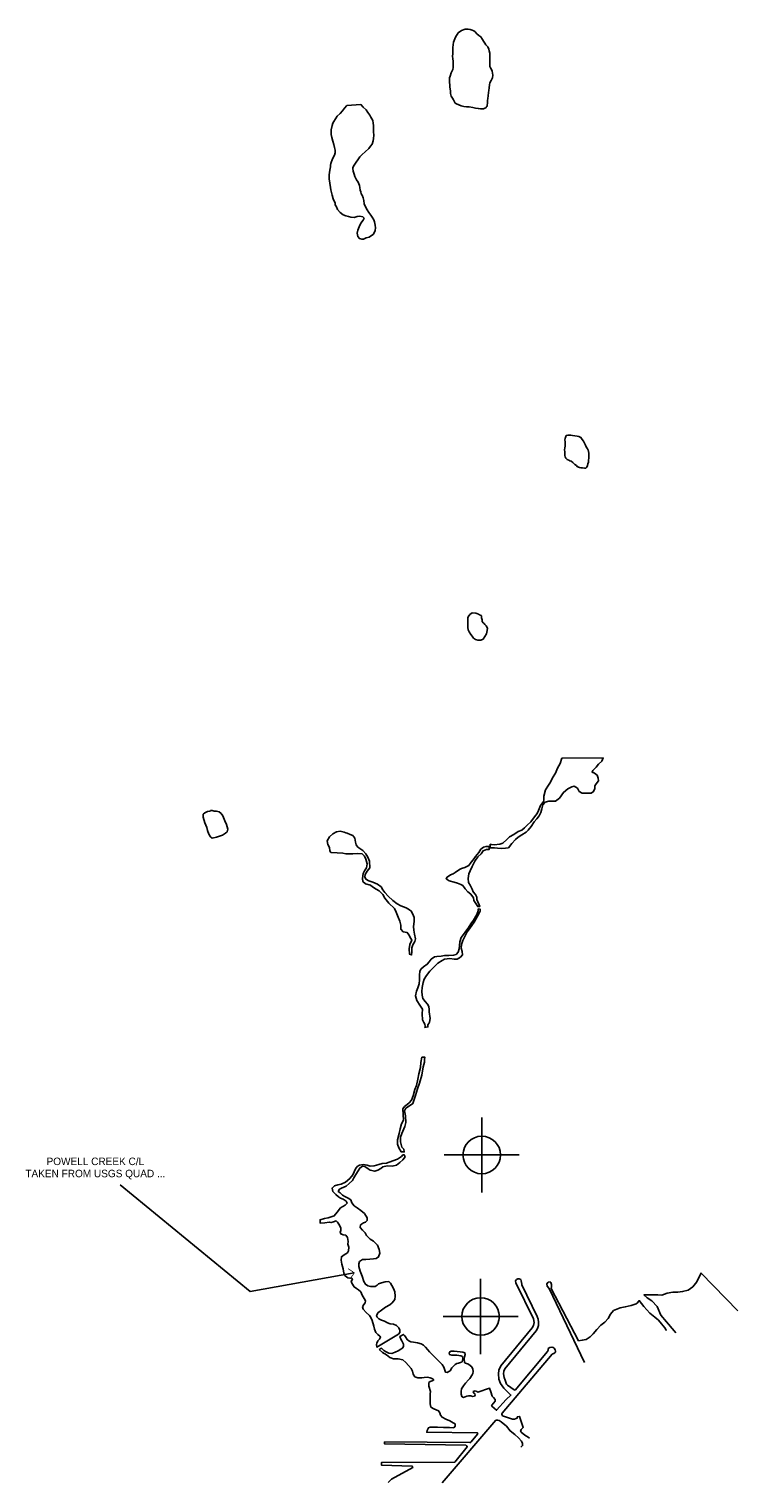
# Model space of a CAD drawing. Extents: x 208113 to 219501, y 848765 to 886105.
# Tile 1 of 2: x 208113 to 217554, y 848765 to 868133. Entities that reach past the tile are written whole.
import ezdxf
from ezdxf.enums import TextEntityAlignment as Align

# ---------------------------------------------------------------- set-up
doc = ezdxf.new("R2010")
doc.units = 0
doc.header["$LTSCALE"] = 800
doc.header["$PDMODE"] = 34
doc.header["$PDSIZE"] = 500
doc.layers.add('WETLANDS', color=11, linetype='CONTINUOUS')

msp = doc.modelspace()

# ---------------------------------------------------------------- linework, layer by layer
at = {"layer": 'WETLANDS', "color": 0}
for p, q in [((209326, 852735), (211059, 851315)), ((211059, 851315), (212445, 851563))]:
    msp.add_line(p, q, dxfattribs=at)
for points in [[(213874, 868116), (213830, 868083), (213791, 868027), (213766, 867959), (213756, 867889), (213758, 867851), (213755, 867809), (213752, 867768), (213759, 867739), (213763, 867702), (213762, 867665), (213763, 867645), (213762, 867622), (213756, 867595), (213737, 867552), (213720, 867506), (213714, 867485), (213712, 867454), (213711, 867421), (213715, 867390), (213717, 867358), (213721, 867339), (213725, 867308), (213727, 867275), (213736, 867241), (213752, 867213), (213764, 867190), (213788, 867148), (213808, 867137), (213835, 867123), (213868, 867109), (213904, 867102), (213939, 867099), (213974, 867096), (214022, 867089), (214057, 867081), (214096, 867076), (214130, 867069), (214166, 867069), (214184, 867078), (214195, 867084), (214202, 867092), (214208, 867103), (214213, 867112), (214216, 867123), (214220, 867143), (214220, 867160), (214220, 867180), (214222, 867208), (214226, 867245), (214230, 867286), (214237, 867316), (214239, 867350), (214244, 867390), (214252, 867417), (214267, 867447), (214285, 867484), (214292, 867517), (214287, 867545), (214279, 867573), (214273, 867593), (214260, 867616), (214251, 867633), (214249, 867644), (214251, 867660), (214251, 867682), (214251, 867704), (214251, 867726), (214252, 867747), (214250, 867752), (214251, 867782), (214248, 867812), (214243, 867841), (214236, 867866), (214222, 867895), (214198, 867924), (214182, 867947), (214166, 867972), (214153, 867996), (214129, 868028), (214104, 868048), (214078, 868070), (214055, 868096), (214036, 868109), (214014, 868120), (213986, 868129), (213962, 868130), (213942, 868131), (213921, 868133)], [(212344, 867117), (212316, 867079), (212288, 867042), (212255, 867007), (212218, 866971), (212170, 866903), (212161, 866880), (212150, 866848), (212136, 866789), (212138, 866730), (212147, 866687), (212158, 866639), (212172, 866595), (212182, 866555), (212192, 866518), (212190, 866485), (212183, 866452), (212156, 866405), (212132, 866341), (212126, 866322), (212128, 866296), (212120, 866253), (212110, 866193), (212108, 866136), (212117, 866082), (212126, 866024), (212132, 865991), (212149, 865922), (212163, 865870), (212180, 865830), (212188, 865817), (212192, 865792), (212206, 865765), (212222, 865731), (212256, 865690), (212297, 865659), (212334, 865644), (212366, 865637), (212397, 865626), (212444, 865623), (212484, 865634), (212517, 865640), (212558, 865632), (212574, 865616), (212574, 865614), (212562, 865586), (212534, 865547), (212511, 865500), (212490, 865455), (212483, 865415), (212491, 865371), (212514, 865344), (212545, 865333), (212567, 865334), (212601, 865350), (212641, 865361), (212701, 865402), (212724, 865448), (212727, 865485), (212723, 865522), (212715, 865564), (212706, 865593), (212683, 865628), (212666, 865656), (212639, 865688), (212618, 865725), (212600, 865755), (212575, 865804), (212570, 865851), (212565, 865886), (212550, 865922), (212536, 865938), (212531, 865965), (212525, 865987), (212518, 866021), (212513, 866051), (212506, 866071), (212497, 866094), (212473, 866126), (212452, 866170), (212441, 866202), (212430, 866241), (212426, 866274), (212427, 866288), (212441, 866318), (212469, 866360), (212490, 866391), (212520, 866429), (212549, 866461), (212591, 866498), (212637, 866542), (212662, 866572), (212681, 866600), (212697, 866644), (212702, 866676), (212705, 866718), (212701, 866762), (212699, 866802), (212699, 866850), (212697, 866881), (212693, 866915), (212679, 866937), (212667, 866959), (212651, 866987), (212626, 867021), (212602, 867055), (212565, 867091), (212532, 867128)], [(215352, 862720), (215327, 862722), (215305, 862724), (215289, 862724), (215268, 862719), (215260, 862707), (215257, 862694), (215254, 862682), (215249, 862655), (215251, 862637), (215251, 862620), (215251, 862600), (215251, 862578), (215247, 862554), (215246, 862528), (215247, 862501), (215247, 862483), (215248, 862453), (215253, 862434), (215263, 862415), (215280, 862399), (215301, 862389), (215316, 862383), (215335, 862376), (215354, 862360), (215368, 862345), (215382, 862333), (215402, 862320), (215411, 862305), (215431, 862296), (215445, 862292), (215463, 862289), (215486, 862286), (215512, 862284), (215528, 862284), (215540, 862295), (215549, 862319), (215556, 862340), (215563, 862363), (215565, 862390), (215567, 862417), (215570, 862436), (215570, 862457), (215568, 862484), (215565, 862505), (215561, 862527), (215555, 862534), (215549, 862543), (215532, 862569), (215524, 862588), (215510, 862616), (215497, 862641), (215479, 862667), (215464, 862691), (215436, 862704), (215415, 862708)], [(214014, 860357), (213982, 860332), (213962, 860301), (213958, 860290), (213958, 860264), (213959, 860233), (213957, 860213), (213955, 860192), (213956, 860160), (213962, 860128), (213976, 860102), (213999, 860066), (214014, 860046), (214033, 860020), (214058, 860002), (214092, 859991), (214132, 859993), (214160, 860006), (214184, 860042), (214207, 860078), (214216, 860119), (214221, 860151), (214201, 860185), (214185, 860200), (214175, 860212), (214161, 860224), (214148, 860239), (214147, 860250), (214147, 860264), (214140, 860290), (214137, 860310), (214133, 860320), (214114, 860330), (214097, 860338), (214078, 860346), (214062, 860351)], [(215208, 858422), (215185, 858350), (215153, 858287), (215124, 858219), (215083, 858159), (215059, 858102), (215030, 858061), (214991, 857996), (214968, 857913), (214969, 857861), (214964, 857841), (214926, 857788), (214897, 857722), (214879, 857683), (214843, 857637), (214795, 857574), (214747, 857526), (214713, 857493), (214674, 857463), (214629, 857443), (214571, 857404), (214514, 857370), (214477, 857335), (214423, 857289), (214382, 857273), (214307, 857265), (214269, 857270), (214255, 857273), (214256, 857226), (214310, 857226), (214353, 857223), (214409, 857218), (214457, 857220), (214497, 857225), (214541, 857285), (214591, 857335), (214626, 857366), (214675, 857400), (214732, 857436), (214762, 857461), (214800, 857511), (214841, 857572), (214877, 857614), (214907, 857654), (214931, 857698), (214942, 857744), (214957, 857799), (214986, 857832), (215035, 857846), (215123, 857846), (215178, 857889), (215229, 857963), (215288, 858012), (215342, 858040), (215373, 858047), (215417, 858021), (215438, 857978), (215478, 857956), (215540, 857952), (215599, 857954), (215631, 857974), (215650, 858015), (215650, 858051), (215668, 858080), (215695, 858118), (215692, 858154), (215679, 858192), (215645, 858220), (215611, 858235), (215620, 858256), (215664, 858298), (215699, 858339), (215742, 858381), (215758, 858425)], [(210524, 857716), (210488, 857708), (210455, 857694), (210431, 857672), (210433, 857636), (210452, 857558), (210480, 857498), (210491, 857455), (210509, 857407), (210530, 857374), (210550, 857356), (210608, 857368), (210689, 857394), (210729, 857421), (210752, 857440), (210759, 857476), (210744, 857536), (210722, 857587), (210696, 857651), (210672, 857682), (210644, 857703), (210609, 857714), (210580, 857716), (210553, 857723), (210530, 857722)], [(212311, 857433), (212258, 857446), (212209, 857437), (212158, 857411), (212114, 857373), (212082, 857320), (212091, 857270), (212116, 857228), (212120, 857185), (212133, 857164), (212216, 857160), (212291, 857153), (212332, 857147), (212425, 857146), (212482, 857150), (212550, 857144), (212580, 857113), (212598, 857074), (212618, 857014), (212607, 856958), (212580, 856919), (212562, 856884), (212553, 856816), (212560, 856776), (212593, 856745), (212659, 856727), (212686, 856707), (212736, 856677), (212777, 856654), (212823, 856602), (212853, 856554), (212904, 856490), (212982, 856418), (213003, 856369), (213028, 856300), (213051, 856250), (213063, 856195), (213064, 856140), (213095, 856108), (213150, 856097), (213170, 856065), (213197, 856017), (213209, 855994), (213186, 855937), (213176, 855881), (213181, 855807), (213208, 855800), (213211, 855836), (213213, 855893), (213224, 855933), (213251, 855978), (213260, 856014), (213245, 856074), (213237, 856129), (213234, 856176), (213240, 856244), (213240, 856299), (213225, 856344), (213203, 856382), (213180, 856399), (213134, 856424), (213064, 856454), (213016, 856479), (212959, 856522), (212894, 856581), (212851, 856631), (212825, 856664), (212802, 856705), (212754, 856743), (212691, 856770), (212638, 856787), (212598, 856809), (212584, 856837), (212590, 856871), (212615, 856913), (212650, 856958), (212648, 857048), (212624, 857099), (212597, 857145), (212559, 857190), (212492, 857236), (212468, 857265), (212461, 857300), (212450, 857354), (212424, 857390), (212390, 857401), (212349, 857420), (212333, 857426)], [(214239, 857245), (214199, 857245), (214167, 857233), (214131, 857206), (214103, 857162), (214060, 857110), (214026, 857064), (214002, 857033), (213970, 856988), (213915, 856964), (213874, 856950), (213844, 856935), (213790, 856899), (213761, 856878), (213725, 856864), (213680, 856836), (213667, 856814), (213708, 856785), (213773, 856767), (213820, 856755), (213865, 856737), (213891, 856723), (213921, 856679), (213958, 856641), (213998, 856608), (214031, 856560), (214037, 856522), (214089, 856443), (214116, 856443), (214109, 856464), (214090, 856506), (214077, 856536), (214077, 856569), (214058, 856605), (214030, 856641), (214016, 856675), (213990, 856727), (213965, 856764), (213961, 856818), (213969, 856881), (213986, 856920), (214013, 856979), (214048, 857047), (214089, 857104), (214135, 857146), (214162, 857187), (214207, 857204), (214242, 857204)], [(214095, 856412), (214095, 856386), (214078, 856338), (214065, 856313), (214032, 856263), (213997, 856212), (213962, 856157), (213929, 856116), (213897, 856070), (213867, 856029), (213852, 855972), (213846, 855925), (213840, 855878), (213827, 855837), (213801, 855805), (213766, 855794), (213704, 855791), (213647, 855791), (213601, 855784), (213544, 855777), (213511, 855772), (213469, 855744), (213441, 855708), (213416, 855674), (213368, 855641), (213329, 855607), (213316, 855578), (213312, 855535), (213312, 855490), (213312, 855466), (213310, 855412), (213290, 855361), (213273, 855316), (213260, 855252), (213277, 855191), (213316, 855131), (213354, 855075), (213348, 855012), (213354, 854933), (213370, 854897), (213385, 854876), (213390, 854850), (213385, 854834), (213426, 854839), (213426, 854867), (213437, 854885), (213448, 854904), (213455, 854953), (213442, 855041), (213443, 855074), (213439, 855112), (213418, 855142), (213390, 855179), (213358, 855220), (213347, 855261), (213343, 855312), (213349, 855365), (213363, 855431), (213377, 855478), (213406, 855523), (213451, 855583), (213484, 855614), (213522, 855654), (213558, 855687), (213616, 855726), (213646, 855744), (213718, 855752), (213775, 855743), (213816, 855744), (213858, 855768), (213888, 855800), (213883, 855846), (213867, 855890), (213874, 855939), (213892, 855990), (213918, 856046), (213949, 856106), (213981, 856146), (214040, 856235), (214085, 856315), (214107, 856354), (214119, 856383), (214120, 856410)], [(213344, 854435), (213333, 854366), (213327, 854301), (213305, 854215), (213292, 854144), (213274, 854059), (213253, 854004), (213228, 853923), (213207, 853865), (213175, 853830), (213150, 853805), (213113, 853779), (213090, 853747), (213099, 853598), (213073, 853547), (213054, 853481), (213042, 853422), (213020, 853336), (213021, 853276), (213036, 853230), (213069, 853175), (213110, 853174), (213105, 853210), (213080, 853239), (213058, 853311), (213061, 853370), (213079, 853422), (213116, 853514), (213129, 853565), (213125, 853656), (213114, 853721), (213129, 853757), (213182, 853788), (213223, 853819), (213259, 853926), (213286, 854017), (213315, 854090), (213344, 854198), (213363, 854307), (213378, 854368), (213379, 854404), (213382, 854437)], [(213091, 853136), (213072, 853113), (213021, 853079), (212959, 853055), (212872, 853026), (212818, 853020), (212770, 853007), (212708, 852988), (212658, 852986), (212618, 853000), (212561, 853006), (212512, 852997), (212483, 852981), (212459, 852948), (212441, 852908), (212426, 852869), (212384, 852819), (212328, 852771), (212271, 852746), (212224, 852735), (212179, 852721), (212148, 852692), (212161, 852648), (212197, 852606), (212236, 852577), (212262, 852557), (212295, 852544), (212336, 852519), (212351, 852494), (212325, 852466), (212261, 852428), (212215, 852373), (212178, 852323), (212098, 852296), (212050, 852289), (211990, 852271), (211990, 852227), (212051, 852231), (212112, 852239), (212136, 852234), (212167, 852245), (212202, 852255), (212223, 852238), (212238, 852213), (212265, 852165), (212265, 852128), (212257, 852104), (212265, 852085), (212297, 852070), (212330, 852066), (212356, 852034), (212361, 851982), (212360, 851946), (212370, 851905), (212367, 851858), (212353, 851831), (212311, 851804), (212273, 851778), (212268, 851732), (212278, 851678), (212295, 851617), (212307, 851558), (212324, 851523), (212357, 851495), (212410, 851491), (212419, 851477), (212404, 851452), (212414, 851425), (212441, 851376), (212476, 851354), (212502, 851338), (212530, 851309), (212550, 851267), (212577, 851222), (212596, 851190), (212589, 851166), (212570, 851140), (212556, 851112), (212564, 851078), (212603, 851037), (212646, 850995), (212664, 850968), (212681, 850929), (212704, 850855), (212713, 850814), (212732, 850767), (212759, 850740), (212786, 850718), (212795, 850705), (212782, 850681), (212760, 850660), (212743, 850627), (212741, 850607), (212743, 850575), (213033, 850748), (213049, 850770), (213051, 850801), (213037, 850833), (213009, 850861), (212966, 850878), (212922, 850884), (212887, 850896), (212847, 850918), (212806, 850934), (212771, 850951), (212749, 850972), (212742, 850992), (212758, 851029), (212806, 851066), (212859, 851106), (212916, 851139), (212950, 851166), (212986, 851210), (212991, 851251), (212986, 851310), (212968, 851356), (212945, 851397), (212929, 851428), (212905, 851447), (212854, 851443), (212805, 851432), (212769, 851415), (212750, 851400), (212722, 851383), (212662, 851381), (212625, 851389), (212596, 851412), (212573, 851447), (212550, 851519), (212521, 851587), (212503, 851647), (212503, 851684), (212514, 851714), (212555, 851741), (212600, 851743), (212652, 851747), (212702, 851750), (212737, 851755), (212767, 851776), (212784, 851824), (212776, 851876), (212752, 851932), (212700, 851986), (212656, 852013), (212609, 852059), (212590, 852096), (212555, 852131), (212522, 852169), (212527, 852202), (212566, 852228), (212592, 852237), (212615, 852259), (212614, 852295), (212581, 852353), (212531, 852395), (212484, 852431), (212441, 852458), (212412, 852497), (212399, 852535), (212365, 852557), (212317, 852580), (212286, 852600), (212255, 852629), (212231, 852648), (212247, 852678), (212276, 852693), (212336, 852717), (212377, 852755), (212419, 852794), (212440, 852828), (212467, 852873), (212495, 852924), (212518, 852960), (212552, 852984), (212585, 852982), (212628, 852948), (212654, 852930), (212717, 852917), (212756, 852932), (212796, 852954), (212824, 852977), (212883, 852987), (212951, 852986), (213005, 852999), (213051, 853033), (213092, 853071), (213121, 853111), (213111, 853135)]]:
    msp.add_lwpolyline(points, close=True, dxfattribs=at)
at = {"layer": 'WETLANDS', "color": 0, "const_width": 10}
msp.add_lwpolyline([(212388, 851481), (212445, 851563), (212363, 851620)], dxfattribs=at)
at = {"layer": 'WETLANDS', "color": 0}
for points in [[(214469, 849878), (214531, 849936), (214435, 850027), (214393, 850088), (214368, 850145), (214367, 850219), (214369, 850267), (214397, 850323), (214813, 850832), (214831, 850863), (214840, 850902), (214831, 850950), (214598, 851430), (214591, 851457), (214606, 851474), (214624, 851483), (214642, 851484), (214661, 851474), (214668, 851457), (214673, 851435), (214675, 851414), (214675, 851404), (214882, 850980), (214893, 850945), (214898, 850905), (214896, 850860), (214885, 850822), (214868, 850790), (214451, 850287), (214438, 850254), (214433, 850220), (214441, 850171), (214453, 850134), (214472, 850081), (214483, 850068), (214574, 850003), (214589, 850001), (215020, 850516), (215026, 850535), (215026, 850555), (215051, 850570), (215077, 850575), (215093, 850568), (215108, 850559), (215120, 850539), (215125, 850519), (215124, 850507), (215104, 850487), (215088, 850485), (215081, 850482), (214415, 849693), (214411, 849686), (214411, 849679), (214413, 849667), (214419, 849659), (214551, 849615), (214565, 849614), (214580, 849616), (214600, 849622), (214616, 849628), (214614, 849645), (214643, 849651), (214696, 849504), (214669, 849478), (214662, 849465), (214660, 849452), (214666, 849443), (214716, 849403), (214762, 849373), (214778, 849363)], [(215512, 850370), (215039, 851353), (215013, 851384), (215010, 851419), (215027, 851439), (215053, 851442), (215064, 851433), (215072, 851407), (215069, 851376), (215067, 851356), (215433, 850660), (215480, 850665), (215531, 850674), (215588, 850713), (215624, 850749), (215674, 850811), (215728, 850866), (215781, 850907), (215826, 850956), (215857, 851013), (215898, 851061), (215986, 851098), (216053, 851110), (216133, 851127), (216200, 851149), (216218, 851166), (216239, 851195), (216299, 851113), (216380, 851026), (216447, 850974), (216498, 850933), (216536, 850884), (216579, 850832), (216600, 850801), (216601, 850794)], [(216728, 850766), (216703, 850789), (216602, 850911), (216528, 850999), (216480, 851115), (216409, 851189), (216347, 851229), (216302, 851270), (216366, 851269), (216426, 851272), (216487, 851271), (216541, 851268), (216613, 851292), (216689, 851306), (216756, 851308), (216817, 851314), (216893, 851332), (216953, 851376), (217008, 851445), (217040, 851512), (217063, 851560), (217554, 851059)], [(214469, 849878), (214340, 849734), (214277, 849786), (214273, 849794), (214277, 849799), (214321, 849855), (214319, 849876), (214298, 849905), (214282, 849921), (214264, 849979), (214244, 850029), (214090, 849973), (214075, 849985), (214056, 849990), (214041, 849989), (214029, 849981), (214037, 849962), (214049, 849952), (214055, 849935), (214044, 849921), (214019, 849915), (213999, 849923), (213966, 849924), (213944, 849921), (213920, 849912), (213899, 849905), (213876, 849916), (213867, 849946), (213866, 849983), (213874, 850019), (213901, 850058), (213927, 850093), (213965, 850138), (213984, 850157), (214016, 850204), (214025, 850222), (214029, 850251), (214024, 850282), (214008, 850311), (213992, 850325), (213967, 850346), (213941, 850355), (213925, 850360), (213914, 850367), (213910, 850417), (213913, 850445), (213923, 850474), (213916, 850499), (213891, 850508), (213855, 850511), (213814, 850517), (213776, 850519), (213735, 850521), (213715, 850513), (213709, 850495), (213711, 850476), (213742, 850466), (213771, 850467), (213809, 850466), (213835, 850464), (213865, 850460), (213885, 850449), (213889, 850424), (213885, 850396), (213882, 850380), (213861, 850368), (213833, 850360), (213811, 850354), (213787, 850341), (213769, 850326), (213743, 850296), (213720, 850260), (213706, 850250), (213682, 850238), (213661, 850239), (213652, 850266), (213639, 850307), (213613, 850343), (213575, 850384), (213531, 850426), (213491, 850467), (213447, 850512), (213422, 850539), (213394, 850572), (213365, 850602), (213334, 850618), (213285, 850631), (213233, 850641), (213198, 850643), (213170, 850656), (213148, 850675), (213126, 850710), (213114, 850729), (213100, 850743), (213051, 850714), (213066, 850682), (213077, 850656), (213091, 850633), (213099, 850612), (213100, 850588), (213091, 850566), (213066, 850549), (213029, 850523), (212990, 850507), (212943, 850491), (212903, 850494), (212869, 850513), (212840, 850531), (212822, 850548), (212809, 850560), (212778, 850542)], [(212777, 850541), (212819, 850504), (212873, 850472), (212919, 850437), (212968, 850419), (213029, 850419), (213090, 850406), (213133, 850367), (213167, 850327), (213202, 850289), (213219, 850252), (213229, 850214), (213251, 850180), (213289, 850164), (213342, 850165), (213375, 850168), (213418, 850173), (213456, 850165), (213491, 850151), (213504, 850137), (213482, 850125), (213457, 850118), (213438, 850101), (213439, 850053), (213459, 849985), (213456, 849951), (213456, 849880), (213453, 849819), (213463, 849776), (213505, 849750), (213567, 849726), (213584, 849699), (213593, 849668), (213615, 849639), (213665, 849613), (213719, 849591), (213762, 849565), (213787, 849552), (213787, 849521), (213769, 849498), (213711, 849502), (213632, 849505), (213551, 849506), (213492, 849509), (213457, 849507), (213431, 849500), (213414, 849464), (213410, 849439), (214082, 849434), (214088, 849420), (214086, 849414), (214000, 849311), (213994, 849302), (213984, 849303), (212849, 849312), (212848, 849284), (213932, 849266), (213940, 849261), (213946, 849253), (213948, 849244), (213782, 849040), (212808, 849037), (212805, 849003), (213217, 848987), (213224, 848970), (212941, 848813), (212897, 848770)], [(213616, 848765), (214330, 849600), (214354, 849603), (214375, 849597), (214401, 849580), (214470, 849521)], [(214470, 849521), (214519, 849457), (214581, 849411), (214633, 849364), (214672, 849322), (214685, 849288), (214687, 849263), (214663, 849241)]]:
    msp.add_lwpolyline(points, dxfattribs=at)
for p in [(214142, 853134), (214127, 850982)]:
    msp.add_point(p, dxfattribs=at)

# ---------------------------------------------------------------- texts
for s, p in [('POWELL CREEK C/L', (208996, 852999)), ('TAKEN FROM USGS QUAD ...', (208996, 852837))]:
    msp.add_text(s, height=100, dxfattribs=at).set_placement(p, align=Align.CENTER)

doc.saveas('drawing.dxf')
